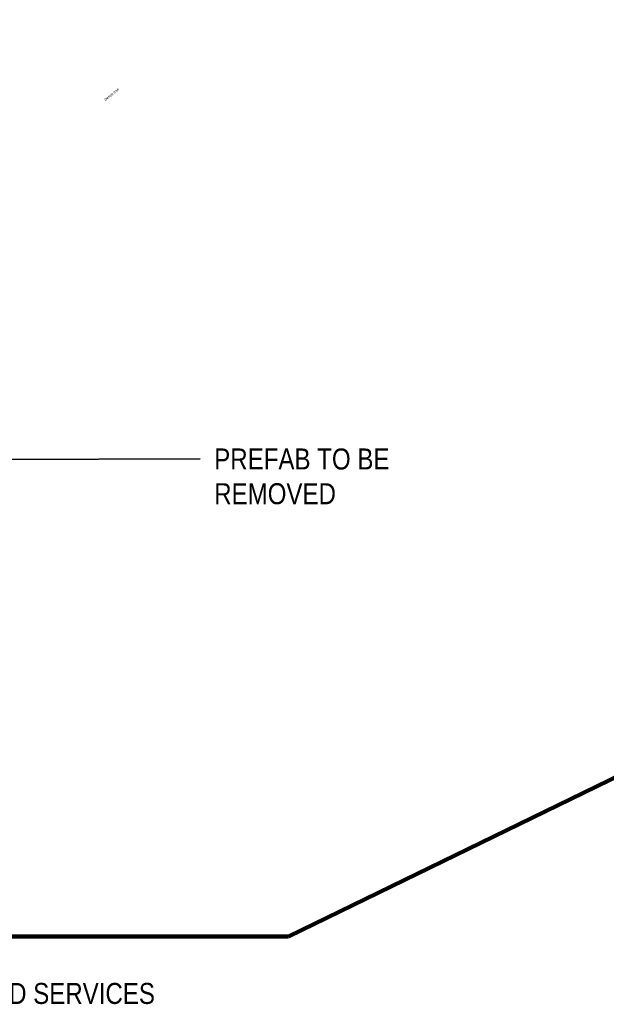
# Model space of a CAD drawing. Header units: millimetres. Extents: x -287732 to 520720, y -88450 to 287754.
# Tile 243 of 256: x 152343 to 236064, y -83489 to 57184. Entities that reach past the tile are written whole.
import ezdxf

# ---------------------------------------------------------------- set-up
doc = ezdxf.new("R2010")
doc.units = ezdxf.units.MM
doc.linetypes.add('IMPORT-UG_ELEC_STREET LIGHTING_QLB2 _2_', pattern=[2700, 1500, -300, 0, -250, 150, -300, 0, -200])
for name, color, linetype, lineweight, true_color in [('00_UAV_TREE_LINE', 7, 'Continuous', 9, 0x52a552), ('12333-PUM-2D-U-0001-C01 - Rev2_REVIT IMPORT_dwg', 7, 'Continuous', 9, 0x767676), ('A_RHA_Line', 7, 'Continuous', 9, 0x00a600)]:
    doc.layers.add(name, color=color, linetype=linetype, lineweight=lineweight, true_color=true_color)
doc.layers.add('A_RHA_Text', color=7, linetype='Continuous', lineweight=9)
doc.styles.add('Arial Narrow', font='ARIALN.TTF', dxfattribs={"height": 3000})
doc.styles.add('Swis721 Lt BT_2', font='swissl.ttf', dxfattribs={"height": 375})

# ---------------------------------------------------------------- blocks, each defined once
blk = doc.blocks.new('12333-PUM-2D-U-0001-C01 - Rev2_REVIT IMPORT_dwg_MGS62954_T2_Galway_ITM_3d_Rev1-2077680-Site Location Plan Proposed')
at = {"layer": '00_UAV_TREE_LINE', "color": 251, "true_color": 0x666666, "insert": (534067099, 725598380), "char_height": 375, "width": 2939.57, "attachment_point": 1, "rotation": 38.72238, "line_spacing_factor": 1.005062, "style": 'Swis721 Lt BT_2'}
blk.add_mtext('Dense tree', dxfattribs=at)
blk = doc.blocks.new('12333-PUM-2D-U-0001-C01 - Rev2_REVIT IMPORT_dwg-1620468-Site Location Plan Proposed')
blk.add_blockref('12333-PUM-2D-U-0001-C01 - Rev2_REVIT IMPORT_dwg_MGS62954_T2_Galway_ITM_3d_Rev1-2077680-Site Location Plan Proposed', (-533641080, -725615854))

msp = doc.modelspace()

# ---------------------------------------------------------------- linework, layer by layer
at = {"layer": 'A_RHA_Line', "color": 1, "lineweight": 140, "true_color": 0xff0000}
for p in [(520720, 87241), (-217182, -73821)]:
    msp.add_line(p, (190683, -73821), dxfattribs=at)
at = {"layer": 'A_RHA_Text', "lineweight": 35}
msp.add_line((108309, -5765), (178105, -5578), dxfattribs=at)
msp.add_line((108309, -5765), (178105, -5578), dxfattribs=at)

# ---------------------------------------------------------------- block references
at = {"layer": '12333-PUM-2D-U-0001-C01 - Rev2_REVIT IMPORT_dwg', "color": 254, "linetype": 'IMPORT-UG_ELEC_STREET LIGHTING_QLB2 _2_', "true_color": 0xffd4d4, "rotation": 0.9999999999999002}
msp.add_blockref('12333-PUM-2D-U-0001-C01 - Rev2_REVIT IMPORT_dwg-1620468-Site Location Plan Proposed', (-261895, 55870), dxfattribs=at)

# ---------------------------------------------------------------- next in the draw order: texts
at = {"layer": 'A_RHA_Text', "lineweight": 35, "char_height": 3000, "attachment_point": 1, "style": 'Arial Narrow', "bg_fill": 3, "box_fill_scale": 1.25, "bg_fill_color": 256, "bg_fill_true_color": 13158600, "bg_fill_transparency": 0}
for s, insert, width in [('PREFAB TO BE ', (180105, -4078), 31907.16), ('REMOVED', (180105, -9039), 21324.89), ('PROPOSED SERVICES ', (133839, -80436), 47620.24)]:
    msp.add_mtext(s, dxfattribs=dict(at, insert=insert, width=width))

# ---------------------------------------------------------------- next in the draw order: texts
for s, insert, width in [('PREFAB TO BE ', (180105, -4078), 31907.16), ('REMOVED', (180105, -9039), 21324.89), ('PROPOSED SERVICES ', (133839, -80436), 47620.24)]:
    msp.add_mtext(s, dxfattribs=dict(at, insert=insert, width=width))

doc.saveas('drawing.dxf')
